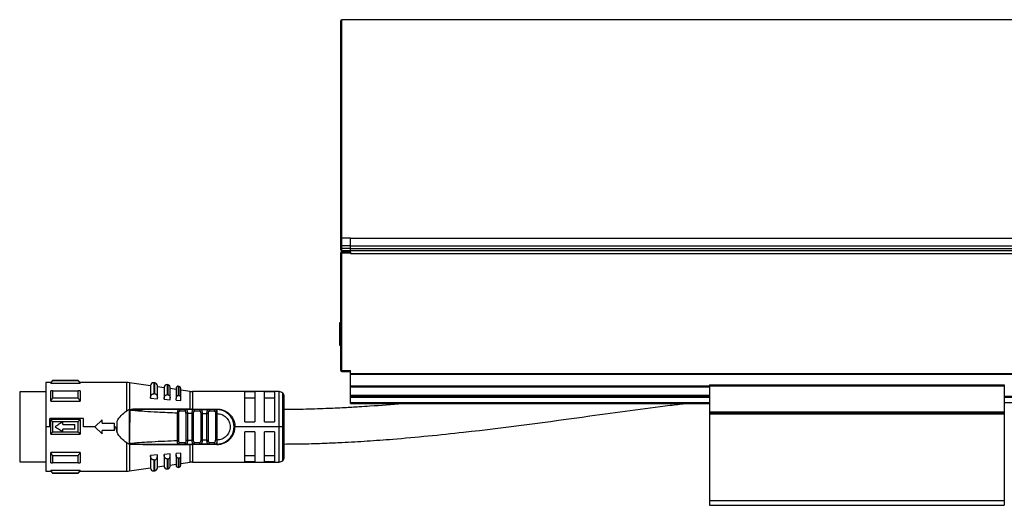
# Model space of a CAD drawing. Header units: millimetres. Extents: x -791 to 2910, y 405 to 804.
# Tile 16 of 18: x 1344 to 1544, y 570 to 669. Entities that reach past the tile are written whole.
import ezdxf

# ---------------------------------------------------------------- set-up
doc = ezdxf.new("R2010")
doc.units = ezdxf.units.MM

# ---------------------------------------------------------------- blocks, each defined once
blk = doc.blocks.new('Drawing View6')
at = {"color": 7, "linetype": 'Continuous', "lineweight": 25}
for p, q in [((-1460.55, 46.49), (-1460.55, 90.56)), ((39.25, 90.76), (-1460.35, 90.76)), ((-1460.35, 46.34), (-1460.35, 90.76)), ((-1460.55, 44.78), (-1460.55, 46.49)), ((-1458.55, 46.34), (-1460.35, 46.34)), ((-1460.35, 44.78), (-1460.35, 46.34)), ((-1458.55, 46.34), (37.45, 46.34)), ((-1460.55, 44.78), (-1460.35, 44.78)), ((-1460.55, 44.26), (-1460.55, 44.78)), ((-1460.55, 44.26), (-1460.35, 44.26)), ((-1460.55, 43.96), (-1460.55, 44.26)), ((-1458.55, 44.78), (-1460.35, 44.78)), ((-1460.35, 44.26), (-1460.35, 44.78)), ((-1458.55, 44.26), (-1460.35, 44.26)), ((-1460.35, 43.76), (-1460.35, 44.26)), ((-1458.55, 44.78), (37.45, 44.78)), ((-1458.55, 44.26), (-1458.55, 44.78)), ((-1458.55, 44.26), (37.45, 44.26)), ((-1460.55, 43.36), (-1460.35, 43.36)), ((-1460.55, 19.46), (-1460.55, 43.36)), ((-1458.55, 43.76), (-1460.35, 43.76)), ((-1460.35, 43.36), (-1460.35, 43.56)), ((-1460.35, 43.56), (-1458.55, 43.56)), ((-1460.35, 19.46), (-1460.35, 43.36)), ((-1460.35, 43.36), (-1458.55, 43.36)), ((-1458.55, 43.76), (-1458.55, 43.84)), ((37.45, 43.76), (-1458.55, 43.76)), ((-1458.55, 43.51), (-1458.55, 43.76)), ((-1458.55, 43.51), (-1458.55, 43.36)), ((-1458.55, 43.26), (-1458.55, 43.36)), ((-1458.55, 43.26), (37.45, 43.26)), ((-1460.55, 29.14), (-1460.8, 29.14)), ((-1460.8, 29.14), (-1460.8, 25.87)), ((-1460.8, 25.87), (-1460.8, 24.64)), ((-1460.8, 24.64), (-1460.55, 24.64)), ((-1460.55, 19.46), (-1460.35, 19.46)), ((-1460.35, 19.46), (-1458.55, 19.46)), ((-1460.35, 19.26), (-1460.35, 19.46)), ((-1460.35, 19.26), (-1458.55, 19.26)), ((-1458.55, 18.84), (-1458.55, 19.46)), ((-1458.55, 18.84), (37.45, 18.84)), ((-1458.55, 18.7), (-1458.55, 18.84)), ((-1458.55, 18.7), (37.45, 18.7)), ((-1458.55, 16.32), (-1458.55, 18.7)), ((-1519.55, 17.01), (-1520.55, 17.01)), ((-1520.55, 17.01), (-1520.55, 8.01)), ((-1519.15, 17.41), (-1519.55, 17.01)), ((-1519.55, 16.89), (-1519.55, 17.01)), ((-1519.55, 16.89), (-1513.55, 16.89)), ((-1513.95, 17.41), (-1519.15, 17.41)), ((-1513.95, 17.35), (-1519.15, 17.35)), ((-1513.55, 17.01), (-1513.95, 17.41)), ((-1513.95, 17.35), (-1513.95, 17.41)), ((-1504.07, 17.01), (-1513.55, 17.01)), ((-1513.55, 17.01), (-1513.55, 16.89)), ((-1504.07, 11.25), (-1504.07, 17.01)), ((-1499.25, 16.36), (-1503.5, 16.97)), ((-1503.5, 16.97), (-1503.5, 11.5)), ((-1499.25, 16.37), (-1499.25, 13.84)), ((-1498.36, 16.94), (-1498.56, 16.97)), ((-1498.56, 16.97), (-1498.56, 14.74)), ((-1498.36, 14.73), (-1498.36, 16.94)), ((-1497.85, 13.98), (-1497.85, 16.34)), ((-1496.45, 15.96), (-1497.85, 16.16)), ((-1496.45, 16.09), (-1496.45, 13.8)), ((-1495.68, 16.55), (-1495.88, 16.58)), ((-1495.68, 14.52), (-1495.68, 16.55)), ((-1495.25, 13.91), (-1495.25, 16.06)), ((-1493.39, 16.22), (-1493.59, 16.25)), ((-1493.39, 14.34), (-1493.39, 16.22)), ((-1458.55, 16.17), (-1458.55, 16.32)), ((-1458.55, 16.32), (-1385.55, 16.32)), ((-1458.55, 14.46), (-1458.55, 16.17)), ((-1458.55, 16.17), (-1385.55, 16.17)), ((-1385.55, 16.57), (-1385.55, 16.37)), ((-1385.55, 16.57), (-1325.55, 16.57)), ((-1385.55, 16.37), (-1385.55, 11.06)), ((-1385.55, 16.37), (-1325.55, 16.37)), ((-1325.55, 16.57), (-1325.55, 16.37)), ((-1325.55, 16.37), (-1325.55, 11.06)), ((-1520.55, 15.14), (-1525.85, 15.14)), ((-1525.85, 15.14), (-1525.85, 0.89)), ((-1519.55, 13.23), (-1519.55, 15.35)), ((-1519.15, 15.35), (-1513.95, 15.35)), ((-1498.65, 14.74), (-1498.56, 14.74)), ((-1494.05, 15.61), (-1495.25, 15.78)), ((-1494.05, 15.86), (-1494.05, 13.78)), ((-1493.05, 13.86), (-1493.05, 15.83)), ((-1491.15, 15.19), (-1493.05, 15.47)), ((-1491.15, 11.61), (-1491.15, 15.19)), ((-1473.05, 15.16), (-1490.72, 15.16)), ((-1490.72, 15.16), (-1490.72, 11.61)), ((-1478.05, 15.09), (-1480.05, 15.09)), ((-1480.05, 9.01), (-1480.05, 15.09)), ((-1478.05, 15.09), (-1478.05, 9.01)), ((-1474.05, 15.09), (-1476.05, 15.09)), ((-1476.05, 9.01), (-1476.05, 15.09)), ((-1474.05, 15.09), (-1474.05, 9.01)), ((-1473.05, 8.01), (-1473.05, 15.16)), ((-1472.34, 8.01), (-1472.34, 14.87)), ((-1472.05, 8.01), (-1472.05, 14.16)), ((-1458.55, 14.26), (-1458.55, 14.46)), ((-1458.55, 14.46), (-1385.55, 14.46)), ((-1458.55, 14.06), (-1458.55, 14.26)), ((-1458.55, 14.26), (-1385.55, 14.26)), ((-1458.55, 12.96), (-1458.55, 14.06)), ((-1458.55, 14.06), (-1385.55, 14.06)), ((-1325.55, 14.26), (-95.55, 14.26)), ((-1325.55, 14.06), (-95.55, 14.06)), ((-1519.55, 13.23), (-1513.55, 13.23)), ((-1513.95, 13.87), (-1519.15, 13.87)), ((-1499.25, 13.81), (-1499.25, 13.84)), ((-1499.25, 13.81), (-1497.85, 13.72)), ((-1497.85, 13.72), (-1497.85, 13.98)), ((-1496.45, 13.62), (-1496.45, 13.8)), ((-1496.45, 13.62), (-1495.25, 13.53)), ((-1495.25, 13.53), (-1495.25, 13.91)), ((-1494.05, 13.44), (-1494.05, 13.78)), ((-1494.05, 13.44), (-1493.05, 13.37)), ((-1493.05, 13.37), (-1493.05, 13.86)), ((-1480.05, 13.93), (-1478.05, 13.93)), ((-1476.05, 13.93), (-1474.05, 13.93)), ((-1458.55, 12.76), (-1458.55, 12.96)), ((-1458.55, 12.96), (-1385.55, 12.96)), ((-1458.55, 12.76), (-1385.55, 12.76)), ((-1325.55, 12.96), (-95.55, 12.96)), ((-1503.55, 11.5), (-1504.07, 11.25)), ((-1503.55, 11.5), (-1503.56, 4.52)), ((-1503.48, 11.5), (-1503.49, 6.15)), ((-1503.04, 11.37), (-1503.19, 11.41)), ((-1491.15, 11.61), (-1500.81, 11.63)), ((-1493.76, 5.17), (-1493.76, 10.85)), ((-1493.56, 11.51), (-1493.48, 11.49)), ((-1491.98, 11.51), (-1493.56, 11.51)), ((-1493.47, 5.17), (-1493.47, 10.85)), ((-1492.2, 11.21), (-1493.33, 11.21)), ((-1492.06, 11.49), (-1491.98, 11.51)), ((-1492.03, 10.79), (-1492.03, 5.23)), ((-1491.98, 11.51), (-1491.91, 11.48)), ((-1491.74, 10.79), (-1491.74, 5.23)), ((-1490.76, 10.77), (-1490.47, 10.77)), ((-1490.76, 5.26), (-1490.76, 10.77)), ((-1490.72, 11.51), (-1490.72, 11.61)), ((-1489.04, 11.51), (-1490.48, 11.51)), ((-1490.47, 5.26), (-1490.47, 10.77)), ((-1489.24, 11.21), (-1490.27, 11.21)), ((-1489.04, 11.51), (-1489.12, 11.49)), ((-1489.04, 11.51), (-1488.96, 11.48)), ((-1489.04, 11.51), (-1487.44, 11.51)), ((-1489.03, 10.73), (-1489.03, 5.29)), ((-1488.74, 10.73), (-1487.76, 10.72)), ((-1488.74, 10.73), (-1488.74, 5.29)), ((-1487.76, 5.3), (-1487.76, 10.72)), ((-1487.47, 5.3), (-1487.47, 10.72)), ((-1486.07, 11.51), (-1487.44, 11.51)), ((-1486.26, 11.21), (-1487.24, 11.21)), ((-1486.02, 11.5), (-1486.15, 11.49)), ((-1485.97, 11.49), (-1486.07, 11.51)), ((-1486.07, 11.51), (-1485.75, 11.51)), ((-1486.03, 10.71), (-1486.03, 5.31)), ((-1485.75, 10.93), (-1485.74, 10.71)), ((-1485.74, 10.71), (-1485.74, 5.31)), ((-1385.55, 11.06), (-1325.55, 11.06)), ((-1385.55, 11.06), (-1385.55, 10.86)), ((-1385.55, 10.86), (-1325.55, 10.86)), ((-1385.55, 10.86), (-1385.55, 10.66)), ((-1385.55, 10.66), (-1325.55, 10.66)), ((-1385.55, 10.66), (-1385.55, -6.94)), ((-1325.55, 11.06), (-1325.55, 10.86)), ((-1325.55, 10.86), (-1325.55, 10.66)), ((-1325.55, 10.66), (-1325.55, -6.94)), ((-1519.75, 8.01), (-1519.75, 9.67)), ((-1512.84, 9.67), (-1519.75, 9.67)), ((-1519.55, 6.51), (-1519.55, 9.51)), ((-1513.55, 9.51), (-1519.55, 9.51)), ((-1519.15, 9.07), (-1513.95, 9.07)), ((-1517.05, 8.51), (-1517.05, 9.01)), ((-1517.05, 8.51), (-1514.65, 8.51)), ((-1514.65, 7.51), (-1514.65, 8.51)), ((-1512.84, 8.01), (-1512.84, 9.67)), ((-1510.55, 8.01), (-1509.05, 9.46)), ((-1509.05, 8.76), (-1509.05, 9.46)), ((-1509.05, 8.76), (-1506.55, 8.76)), ((-1506.55, 7.26), (-1506.55, 8.76)), ((-1506.05, 6.87), (-1506.05, 9.15)), ((-1480.05, 9.01), (-1478.05, 9.01)), ((-1476.05, 9.01), (-1474.05, 9.01)), ((-1519.75, 8.01), (-1520.55, 8.01)), ((-1520.55, 8.01), (-1520.55, -0.99)), ((-1519.55, 6.51), (-1513.55, 6.51)), ((-1513.95, 6.95), (-1519.15, 6.95)), ((-1514.65, 7.51), (-1517.05, 7.51)), ((-1517.05, 7.01), (-1517.05, 7.51)), ((-1510.55, 8.01), (-1512.84, 8.01)), ((-1509.05, 6.56), (-1510.55, 8.01)), ((-1506.55, 7.26), (-1509.05, 7.26)), ((-1509.05, 6.56), (-1509.05, 7.26)), ((-1506.55, 8.01), (-1506.32, 8.01)), ((-1503.49, 6.15), (-1503.49, 5.21)), ((-1473.05, 8.01), (-1482.05, 8.01)), ((-1478.05, 7.01), (-1480.05, 7.01)), ((-1480.05, 0.93), (-1480.05, 7.01)), ((-1478.05, 7.01), (-1478.05, 0.93)), ((-1474.05, 7.01), (-1476.05, 7.01)), ((-1476.05, 0.93), (-1476.05, 7.01)), ((-1474.05, 7.01), (-1474.05, 0.93)), ((-1472.34, 8.01), (-1473.05, 8.01)), ((-1473.05, 0.86), (-1473.05, 8.01)), ((-1472.05, 8.01), (-1472.34, 8.01)), ((-1472.34, 1.15), (-1472.34, 8.01)), ((-1472.05, 1.86), (-1472.05, 8.01)), ((-1504.07, -0.99), (-1504.07, 4.77)), ((-1503.5, 4.95), (-1503.49, 5.21)), ((-1503.5, 4.95), (-1503.5, 4.8)), ((-1503.5, 4.8), (-1503.5, 4.52)), ((-1503.27, 4.61), (-1503.5, 4.52)), ((-1503.5, 4.52), (-1503.5, -0.95)), ((-1503.35, 4.51), (-1501.44, 4.51)), ((-1503.27, 4.61), (-1503.04, 4.65)), ((-1500.81, 4.39), (-1491.15, 4.41)), ((-1493.56, 4.51), (-1491.98, 4.51)), ((-1493.33, 4.81), (-1492.2, 4.81)), ((-1491.98, 4.51), (-1492.06, 4.53)), ((-1491.15, 0.83), (-1491.15, 4.41)), ((-1490.76, 5.26), (-1490.47, 5.26)), ((-1485.75, 4.41), (-1490.72, 4.41)), ((-1490.72, 4.41), (-1490.72, 0.86)), ((-1490.48, 4.51), (-1490.56, 4.54)), ((-1490.48, 4.51), (-1490.4, 4.53)), ((-1490.48, 4.51), (-1489.04, 4.51)), ((-1490.27, 4.81), (-1489.24, 4.81)), ((-1489.04, 4.51), (-1489.12, 4.53)), ((-1487.44, 4.51), (-1489.04, 4.51)), ((-1487.76, 5.3), (-1488.74, 5.29)), ((-1487.44, 4.51), (-1487.53, 4.54)), ((-1487.44, 4.51), (-1486.07, 4.51)), ((-1487.24, 4.81), (-1486.26, 4.81)), ((-1486.15, 4.53), (-1486.02, 4.53)), ((-1485.97, 4.54), (-1486.07, 4.51)), ((-1485.75, 4.51), (-1486.07, 4.51)), ((-1485.74, 5.31), (-1485.75, 5.1)), ((-1513.55, 2.8), (-1519.55, 2.8)), ((-1519.15, 2.15), (-1513.95, 2.15)), ((-1513.55, 2.8), (-1513.55, 0.68)), ((-1497.85, 2.31), (-1499.25, 2.21)), ((-1499.25, 2.19), (-1499.25, 2.21)), ((-1499.25, 2.19), (-1499.25, -0.35)), ((-1497.85, 2.04), (-1497.85, 2.31)), ((-1497.85, -0.32), (-1497.85, 2.04)), ((-1495.25, 2.49), (-1496.45, 2.41)), ((-1496.45, 2.22), (-1496.45, 2.41)), ((-1496.45, 2.22), (-1496.45, -0.06)), ((-1495.25, 2.11), (-1495.25, 2.49)), ((-1495.25, -0.03), (-1495.25, 2.11)), ((-1493.05, 2.65), (-1494.05, 2.58)), ((-1494.05, 2.24), (-1494.05, 2.58)), ((-1494.05, 2.24), (-1494.05, 0.17)), ((-1493.05, 2.16), (-1493.05, 2.65)), ((-1493.05, 0.2), (-1493.05, 2.16)), ((-1478.05, 2.1), (-1480.05, 2.1)), ((-1474.05, 2.1), (-1476.05, 2.1)), ((-1525.85, 0.89), (-1520.55, 0.89)), ((-1513.95, 0.68), (-1519.15, 0.68)), ((-1498.56, 1.28), (-1498.65, 1.28)), ((-1498.56, 1.28), (-1498.56, -0.94)), ((-1498.36, -0.92), (-1498.36, 1.3)), ((-1497.85, -0.13), (-1496.45, 0.07)), ((-1495.88, 1.49), (-1495.88, -0.56)), ((-1495.68, -0.53), (-1495.68, 1.5)), ((-1495.25, 0.24), (-1494.05, 0.41)), ((-1493.59, 1.66), (-1493.59, -0.23)), ((-1493.39, -0.2), (-1493.39, 1.68)), ((-1493.05, 0.56), (-1491.15, 0.83)), ((-1490.72, 0.86), (-1473.05, 0.86)), ((-1480.05, 0.93), (-1478.05, 0.93)), ((-1476.05, 0.93), (-1474.05, 0.93)), ((-1520.55, -0.99), (-1519.55, -0.99)), ((-1519.55, -0.99), (-1519.55, -0.86)), ((-1513.55, -0.86), (-1519.55, -0.86)), ((-1519.55, -0.99), (-1519.15, -1.39)), ((-1519.15, -1.33), (-1513.95, -1.33)), ((-1519.15, -1.33), (-1519.15, -1.39)), ((-1519.15, -1.39), (-1513.95, -1.39)), ((-1513.95, -1.39), (-1513.55, -0.99)), ((-1513.55, -0.86), (-1513.55, -0.99)), ((-1513.55, -0.99), (-1504.07, -0.99)), ((-1503.5, -0.95), (-1499.25, -0.34)), ((-1498.56, -0.94), (-1498.36, -0.92)), ((-1495.88, -0.56), (-1495.68, -0.53)), ((-1493.59, -0.23), (-1493.39, -0.2)), ((-1385.55, -6.94), (-1325.55, -6.94)), ((-1385.55, -6.94), (-1385.55, -7.94)), ((-1385.55, -7.94), (-1325.55, -7.94)), ((-1325.55, -6.94), (-1325.55, -7.94))]:
    blk.add_line(p, q, dxfattribs=at)
at = {"color": 7, "linetype": 'Continuous', "lineweight": 25, "flags": 128}
for points in [[(-1495.88, 16.58), (-1495.88, 16.45), (-1495.88, 16.05), (-1495.88, 15.41), (-1495.88, 14.54)], [(-1493.59, 16.25), (-1493.59, 16.13), (-1493.59, 15.76), (-1493.59, 15.17), (-1493.59, 14.36)], [(-1519.15, 15.35), (-1519.15, 15.18), (-1519.15, 15.01), (-1519.15, 14.83), (-1519.15, 14.65), (-1519.15, 14.46), (-1519.15, 14.27), (-1519.15, 14.07), (-1519.15, 13.87)], [(-1513.95, 13.87), (-1513.95, 14.07), (-1513.95, 14.27), (-1513.95, 14.46), (-1513.95, 14.65), (-1513.95, 14.83), (-1513.95, 15.01), (-1513.95, 15.18), (-1513.95, 15.35)], [(-1513.55, 15.35), (-1513.55, 15.12), (-1513.55, 14.89), (-1513.55, 14.64), (-1513.55, 14.38), (-1513.55, 14.1), (-1513.55, 13.82), (-1513.55, 13.53), (-1513.55, 13.23)], [(-1498.36, 14.73), (-1498.48, 14.73), (-1498.56, 14.74)], [(-1495.68, 14.52), (-1495.79, 14.53), (-1495.88, 14.54)], [(-1493.39, 14.34), (-1493.51, 14.35), (-1493.59, 14.36)], [(-1490.72, 11.61), (-1487.94, 11.61), (-1485.75, 11.61)], [(-1487.44, 11.51), (-1487.4, 11.51), (-1487.36, 11.49), (-1487.33, 11.46), (-1487.3, 11.42), (-1487.27, 11.38), (-1487.26, 11.33), (-1487.25, 11.27), (-1487.24, 11.21)], [(-1519.15, 9.07), (-1519.15, 8.8), (-1519.15, 8.54), (-1519.15, 8.28), (-1519.15, 8.01), (-1519.15, 7.75), (-1519.15, 7.48), (-1519.15, 7.22), (-1519.15, 6.95)], [(-1513.95, 6.95), (-1513.95, 7.22), (-1513.95, 7.48), (-1513.95, 7.75), (-1513.95, 8.01), (-1513.95, 8.28), (-1513.95, 8.54), (-1513.95, 8.8), (-1513.95, 9.07)], [(-1513.55, 9.51), (-1513.55, 9.14), (-1513.55, 8.76), (-1513.55, 8.39), (-1513.55, 8.01), (-1513.55, 7.63), (-1513.55, 7.26), (-1513.55, 6.88), (-1513.55, 6.51)], [(-1487.44, 4.51), (-1487.4, 4.52), (-1487.36, 4.53), (-1487.33, 4.56), (-1487.3, 4.6), (-1487.27, 4.64), (-1487.26, 4.7), (-1487.25, 4.75), (-1487.24, 4.81)], [(-1519.55, 0.68), (-1519.55, 0.9), (-1519.55, 1.14), (-1519.55, 1.39), (-1519.55, 1.65), (-1519.55, 1.92), (-1519.55, 2.2), (-1519.55, 2.49), (-1519.55, 2.8)], [(-1519.15, 2.15), (-1519.15, 1.95), (-1519.15, 1.75), (-1519.15, 1.56), (-1519.15, 1.37), (-1519.15, 1.19), (-1519.15, 1.01), (-1519.15, 0.84), (-1519.15, 0.68)], [(-1513.95, 0.68), (-1513.95, 0.84), (-1513.95, 1.01), (-1513.95, 1.19), (-1513.95, 1.37), (-1513.95, 1.56), (-1513.95, 1.75), (-1513.95, 1.95), (-1513.95, 2.15)], [(-1498.56, 1.28), (-1498.45, 1.29), (-1498.36, 1.3)], [(-1495.88, 1.49), (-1495.77, 1.49), (-1495.68, 1.5)], [(-1493.59, 1.66), (-1493.48, 1.67), (-1493.39, 1.68)]]:
    blk.add_lwpolyline(points, dxfattribs=at)
at = {"color": 7, "linetype": 'Continuous', "lineweight": 25}
for centre, radius, start, end in [((-1460.35, 90.56), 0.2, 90, 180), ((-1460.37, 46.52), 0.182, 188.0597, 276.2533), ((-1460.35, 43.96), 0.2, 180, 270), ((-1460.35, 43.36), 0.2, 90, 180), ((-1460.35, 19.46), 0.2, 180, 270), ((-1376.08, 17.4), 143.07, 179.9966, 180.0205), ((-1504.07, 13.01), 4, 81.8101, 90), ((-1498.65, 16.37), 0.6, 81.8101, 180), ((-1498.45, 16.34), 0.6, 0, 81.8101), ((-1495.95, 16.09), 0.5, 81.8101, 180), ((-1495.75, 16.06), 0.5, 0, 81.8101), ((-1493.65, 15.86), 0.4, 81.8101, 180), ((-1493.45, 15.83), 0.4, 0, 81.8101), ((-1490.72, 18.16), 3, 261.8101, 270), ((-1473.05, 14.16), 1, 45, 90), ((-1473.05, 14.16), 1, 0, 45), ((-1491, 11.6), 0.142, 174.212, 217.4335), ((-1490.54, 11.25), 0.267, 351.7558, 78.1684), ((-1485.75, 8.01), 3.5, 270, 90.0007), ((-1493.6, 4.78), 0.273, 278.1777, 6.3357), ((-1491, 4.42), 0.142, 142.5755, 185.7889), ((-1330.13, 4.43), 160.59, 179.9707, 180.0061), ((-1490.54, 4.77), 0.267, 281.8315, 8.2444), ((-1493.65, 0.17), 0.4, 180, 278.1899), ((-1493.45, 0.2), 0.4, 278.1899, 0), ((-1490.72, -2.14), 3, 90, 98.1899), ((-1473.05, 1.86), 1, 270, 315), ((-1473.05, 1.86), 1, 315, 0), ((-1657.04, -1.38), 143.09, 359.9966, 0.0205), ((-1504.07, 3.01), 4, 270, 278.1899), ((-1498.65, -0.35), 0.6, 180, 278.1899), ((-1498.45, -0.32), 0.6, 278.1899, 0), ((-1495.95, -0.06), 0.5, 180, 278.1899), ((-1495.75, -0.03), 0.5, 278.1899, 0)]:
    blk.add_arc(centre, radius, start, end, dxfattribs=at)
for points in [[(-1458.55, 44.78), (-1458.55, 44.93), (-1458.55, 45.23), (-1458.55, 45.65), (-1458.55, 46.03), (-1458.55, 46.23), (-1458.55, 46.34)], [(-1458.55, 43.84), (-1458.55, 43.87), (-1458.55, 43.92), (-1458.55, 44.02), (-1458.55, 44.13), (-1458.55, 44.22), (-1458.55, 44.26)], [(-1493.47, 10.85), (-1493.48, 10.85), (-1493.5, 10.85), (-1493.57, 10.85), (-1493.66, 10.85), (-1493.72, 10.85), (-1493.76, 10.85)], [(-1491.74, 10.79), (-1491.78, 10.79), (-1491.84, 10.79), (-1491.93, 10.79), (-1492, 10.79), (-1492.02, 10.79), (-1492.03, 10.79)], [(-1488.74, 10.73), (-1488.78, 10.73), (-1488.84, 10.73), (-1488.93, 10.73), (-1489, 10.73), (-1489.02, 10.73), (-1489.03, 10.73)], [(-1487.76, 10.72), (-1487.72, 10.72), (-1487.66, 10.72), (-1487.57, 10.72), (-1487.5, 10.72), (-1487.48, 10.72), (-1487.47, 10.72)], [(-1485.74, 10.71), (-1485.78, 10.71), (-1485.84, 10.71), (-1485.93, 10.71), (-1486, 10.71), (-1486.02, 10.71), (-1486.03, 10.71)], [(-1485.75, 11.51), (-1485.75, 11.51), (-1485.75, 11.52), (-1485.75, 11.54), (-1485.75, 11.57), (-1485.75, 11.6), (-1485.75, 11.61)], [(-1485.75, 11.51), (-1485.75, 11.5), (-1485.75, 11.49), (-1485.75, 11.36), (-1485.75, 11.17), (-1485.75, 11.01), (-1485.75, 10.93)], [(-1493.76, 5.17), (-1493.72, 5.17), (-1493.66, 5.17), (-1493.57, 5.17), (-1493.5, 5.17), (-1493.48, 5.17), (-1493.47, 5.17)], [(-1491.74, 5.23), (-1491.78, 5.23), (-1491.84, 5.23), (-1491.93, 5.23), (-1492, 5.23), (-1492.02, 5.23), (-1492.03, 5.23)], [(-1488.74, 5.29), (-1488.78, 5.29), (-1488.84, 5.29), (-1488.93, 5.29), (-1489, 5.29), (-1489.02, 5.29), (-1489.03, 5.29)], [(-1487.76, 5.3), (-1487.72, 5.3), (-1487.66, 5.3), (-1487.57, 5.3), (-1487.5, 5.3), (-1487.48, 5.3), (-1487.47, 5.3)], [(-1485.74, 5.31), (-1485.78, 5.31), (-1485.84, 5.31), (-1485.93, 5.31), (-1486, 5.31), (-1486.02, 5.31), (-1486.03, 5.31)], [(-1485.75, 4.41), (-1485.75, 4.43), (-1485.75, 4.46), (-1485.75, 4.49), (-1485.75, 4.51), (-1485.75, 4.51), (-1485.75, 4.51)]]:
    blk.add_open_spline(points, degree=3, dxfattribs=at)
for points, knots in [([(-1519.55, 16.89), (-1519.48, 16.97), (-1519.35, 17.13), (-1519.21, 17.28), (-1519.15, 17.35)], [0, 0, 0, 0, 0.553792, 1, 1, 1, 1]), ([(-1513.95, 17.35), (-1513.87, 17.26), (-1513.74, 17.11), (-1513.61, 16.95), (-1513.55, 16.89)], [0, 0, 0, 0, 0.566189, 1, 1, 1, 1]), ([(-1519.15, 15.35), (-1519.23, 15.35), (-1519.36, 15.35), (-1519.49, 15.35), (-1519.55, 15.35)], [0, 0, 0, 0, 0.566235, 1, 1, 1, 1]), ([(-1513.55, 15.35), (-1513.62, 15.35), (-1513.75, 15.35), (-1513.89, 15.35), (-1513.95, 15.35)], [0, 0, 0, 0, 0.553742, 1, 1, 1, 1]), ([(-1499.25, 13.84), (-1499.24, 13.96), (-1499.22, 14.2), (-1499.07, 14.49), (-1498.9, 14.65), (-1498.76, 14.72), (-1498.68, 14.73), (-1498.65, 14.74)], [0, 0, 0, 0, 0.325938, 0.603471, 0.815327, 0.910521, 1, 1, 1, 1]), ([(-1498.36, 14.73), (-1498.33, 14.72), (-1498.27, 14.71), (-1498.15, 14.66), (-1498, 14.53), (-1497.87, 14.29), (-1497.86, 14.09), (-1497.85, 13.98)], [0, 0, 0, 0, 0.095969, 0.193666, 0.400239, 0.664134, 1, 1, 1, 1]), ([(-1496.45, 13.8), (-1496.44, 13.9), (-1496.43, 14.08), (-1496.31, 14.32), (-1496.17, 14.46), (-1496.04, 14.52), (-1495.98, 14.53), (-1495.95, 14.53)], [0, 0, 0, 0, 0.30579, 0.570569, 0.801387, 0.904132, 1, 1, 1, 1]), ([(-1495.95, 14.53), (-1495.94, 14.54), (-1495.91, 14.54), (-1495.89, 14.54), (-1495.88, 14.54)], [0, 0, 0, 0, 0.559949, 1, 1, 1, 1]), ([(-1495.68, 14.52), (-1495.65, 14.52), (-1495.6, 14.51), (-1495.5, 14.47), (-1495.38, 14.36), (-1495.27, 14.16), (-1495.26, 14), (-1495.25, 13.91)], [0, 0, 0, 0, 0.097342, 0.196469, 0.405839, 0.669699, 1, 1, 1, 1]), ([(-1493.65, 14.36), (-1493.7, 14.35), (-1493.8, 14.32), (-1493.93, 14.2), (-1494.03, 14.01), (-1494.04, 13.86), (-1494.05, 13.78)], [0, 0, 0, 0, 0.1849, 0.408712, 0.685985, 1, 1, 1, 1]), ([(-1493.65, 14.36), (-1493.64, 14.36), (-1493.62, 14.36), (-1493.6, 14.36), (-1493.59, 14.36)], [0, 0, 0, 0, 0.559946, 1, 1, 1, 1]), ([(-1493.05, 13.86), (-1493.06, 13.93), (-1493.07, 14.06), (-1493.15, 14.22), (-1493.25, 14.3), (-1493.33, 14.34), (-1493.37, 14.34), (-1493.39, 14.34)], [0, 0, 0, 0, 0.323921, 0.5874, 0.803788, 0.901229, 1, 1, 1, 1]), ([(-1519.55, 13.23), (-1519.48, 13.35), (-1519.35, 13.56), (-1519.21, 13.77), (-1519.15, 13.87)], [0, 0, 0, 0, 0.553792, 1, 1, 1, 1]), ([(-1513.95, 13.87), (-1513.87, 13.75), (-1513.74, 13.54), (-1513.61, 13.32), (-1513.55, 13.23)], [0, 0, 0, 0, 0.566189, 1, 1, 1, 1]), ([(-1447.5, 12.76), (-1447.65, 12.74), (-1450.01, 12.52), (-1453.11, 12.29), (-1457.06, 12.03), (-1460.04, 11.86), (-1463.83, 11.69), (-1467.92, 11.55), (-1470.75, 11.53), (-1472.05, 11.52)], [0, 0, 0, 0, 0.0178057, 0.289681, 0.3790032, 0.5004821, 0.6546449, 0.8414762, 1, 1, 1, 1]), ([(-1472.05, 4.52), (-1470.75, 4.53), (-1467.98, 4.55), (-1464.07, 4.67), (-1460.58, 4.82), (-1457.72, 4.98), (-1455.15, 5.14), (-1452.58, 5.31), (-1446.03, 5.82), (-1431.75, 7.25), (-1412.95, 9.75), (-1397.95, 11.89), (-1391.48, 12.64), (-1390.47, 12.76)], [0, 0, 0, 0, 0.047434, 0.101247, 0.143236, 0.175008, 0.205858, 0.237321, 0.26935, 0.446114, 0.761813, 0.962721, 1, 1, 1, 1]), ([(-1506.05, 9.15), (-1505.79, 9.56), (-1505.27, 10.4), (-1504.47, 10.96), (-1504.07, 11.25)], [0, 0, 0, 0, 0.496428, 1, 1, 1, 1]), ([(-1503.5, 11.5), (-1503.51, 11.5), (-1503.53, 11.51), (-1503.55, 11.5), (-1503.55, 11.5)], [0, 0, 0, 0, 0.500602, 1, 1, 1, 1]), ([(-1503.5, 11.5), (-1503.5, 11.5), (-1503.49, 11.5), (-1503.48, 11.5), (-1503.48, 11.5)], [0, 0, 0, 0, 0.555721, 1, 1, 1, 1]), ([(-1503.27, 11.42), (-1503.31, 11.43), (-1503.38, 11.46), (-1503.45, 11.49), (-1503.48, 11.5)], [0, 0, 0, 0, 0.559552, 1, 1, 1, 1]), ([(-1500.81, 11.63), (-1501.3, 11.62), (-1502.03, 11.62), (-1502.79, 11.58), (-1503.11, 11.53), (-1503.21, 11.5), (-1503.26, 11.46), (-1503.27, 11.45), (-1503.27, 11.44), (-1503.27, 11.43), (-1503.27, 11.42), (-1503.27, 11.42)], [0, 0, 0, 0, 0.5806363, 0.8658055, 0.9061991, 0.9694413, 0.9816748, 0.9866619, 0.9911675, 0.9954991, 1, 1, 1, 1]), ([(-1503.27, 11.42), (-1503.26, 11.42), (-1503.25, 11.41), (-1503.22, 11.41), (-1503.2, 11.4), (-1503.19, 11.4), (-1503.19, 11.4), (-1503.19, 11.4), (-1503.19, 11.4), (-1503.19, 11.41), (-1503.19, 11.41)], [0, 0, 0, 0, 0.219058, 0.584738, 0.867155, 0.887733, 0.906757, 0.926, 0.947181, 1, 1, 1, 1]), ([(-1503.21, 11.45), (-1503.22, 11.45), (-1503.23, 11.45), (-1503.24, 11.45), (-1503.25, 11.44), (-1503.25, 11.44), (-1503.25, 11.44), (-1503.25, 11.44), (-1503.25, 11.43), (-1503.25, 11.43)], [0, 0, 0, 0, 0.571754, 0.690168, 0.803366, 0.861897, 0.911571, 0.955977, 1, 1, 1, 1]), ([(-1503.25, 11.43), (-1503.25, 11.43), (-1503.25, 11.43), (-1503.24, 11.42), (-1503.22, 11.42), (-1503.2, 11.41), (-1503.19, 11.41)], [0, 0, 0, 0, 0.068493, 0.149045, 0.357724, 1, 1, 1, 1]), ([(-1503.21, 11.45), (-1502.81, 11.47), (-1502, 11.51), (-1501.19, 11.51), (-1500.78, 11.51)], [0, 0, 0, 0, 0.49694, 1, 1, 1, 1]), ([(-1503.04, 11.37), (-1501.31, 11.25), (-1498.22, 11.03), (-1495.12, 10.91), (-1493.76, 10.85)], [0, 0, 0, 0, 0.559906, 1, 1, 1, 1]), ([(-1501.11, 11.51), (-1501.05, 11.51), (-1500.95, 11.51), (-1500.84, 11.52), (-1500.79, 11.52)], [0, 0, 0, 0, 0.499654, 1, 1, 1, 1]), ([(-1500.78, 11.51), (-1500.78, 11.51), (-1500.79, 11.51), (-1500.79, 11.51), (-1500.79, 11.53), (-1500.8, 11.55), (-1500.81, 11.58), (-1500.81, 11.61), (-1500.81, 11.63)], [0, 0, 0, 0, 0.049755, 0.133456, 0.408467, 0.532389, 0.771005, 1, 1, 1, 1]), ([(-1493.56, 11.51), (-1494.91, 11.51), (-1497.32, 11.51), (-1499.73, 11.51), (-1500.78, 11.51)], [0, 0, 0, 0, 0.560034, 1, 1, 1, 1]), ([(-1493.56, 11.51), (-1493.6, 11.5), (-1493.65, 11.49), (-1493.69, 11.41), (-1493.72, 11.31), (-1493.74, 11.18), (-1493.75, 11.02), (-1493.75, 10.91), (-1493.76, 10.85)], [0, 0, 0, 0, 0.254808, 0.382547, 0.508766, 0.691911, 0.830633, 1, 1, 1, 1]), ([(-1493.47, 11.49), (-1493.51, 11.5), (-1493.57, 11.51), (-1493.61, 11.49), (-1493.62, 11.49)], [0, 0, 0, 0, 0.7927763, 1, 1, 1, 1]), ([(-1493.48, 11.49), (-1493.48, 11.49), (-1493.45, 11.48), (-1493.4, 11.43), (-1493.34, 11.33), (-1493.33, 11.25), (-1493.33, 11.21)], [0, 0, 0, 0, 0.0172161, 0.3448107, 0.6724054, 1, 1, 1, 1]), ([(-1493.47, 10.85), (-1493.47, 10.91), (-1493.46, 11.01), (-1493.44, 11.13), (-1493.39, 11.2), (-1493.35, 11.21), (-1493.33, 11.21)], [0, 0, 0, 0, 0.306116, 0.590246, 0.796606, 1, 1, 1, 1]), ([(-1492.2, 11.21), (-1492.2, 11.25), (-1492.19, 11.33), (-1492.14, 11.43), (-1492.09, 11.48), (-1492.06, 11.49), (-1492.06, 11.49)], [0, 0, 0, 0, 0.3277106, 0.6554212, 0.9831318, 1, 1, 1, 1]), ([(-1492.03, 10.79), (-1492.03, 10.85), (-1492.04, 10.96), (-1492.06, 11.08), (-1492.09, 11.15), (-1492.12, 11.19), (-1492.16, 11.21), (-1492.19, 11.21), (-1492.2, 11.21)], [0, 0, 0, 0, 0.295847, 0.552757, 0.665884, 0.776093, 0.88594, 1, 1, 1, 1]), ([(-1491.91, 11.49), (-1491.92, 11.49), (-1491.96, 11.51), (-1492.02, 11.5), (-1492.07, 11.49)], [0, 0, 0, 0, 0.199882, 1, 1, 1, 1]), ([(-1490.48, 11.51), (-1490.76, 11.51), (-1491.26, 11.51), (-1491.76, 11.51), (-1491.98, 11.51)], [0, 0, 0, 0, 0.560006, 1, 1, 1, 1]), ([(-1491.91, 11.48), (-1491.89, 11.48), (-1491.85, 11.47), (-1491.82, 11.4), (-1491.78, 11.29), (-1491.76, 11.12), (-1491.74, 10.94), (-1491.74, 10.84), (-1491.74, 10.79)], [0, 0, 0, 0, 0.111874, 0.262926, 0.414881, 0.698117, 0.848784, 1, 1, 1, 1]), ([(-1491.74, 10.79), (-1491.56, 10.79), (-1491.23, 10.78), (-1490.9, 10.77), (-1490.76, 10.77)], [0, 0, 0, 0, 0.559996, 1, 1, 1, 1]), ([(-1491.15, 11.61), (-1491.11, 11.61), (-1491.04, 11.61), (-1490.96, 11.61), (-1490.93, 11.61)], [0, 0, 0, 0, 0.5599328, 1, 1, 1, 1]), ([(-1490.72, 11.61), (-1490.76, 11.61), (-1490.83, 11.61), (-1490.9, 11.61), (-1490.93, 11.61)], [0, 0, 0, 0, 0.559726, 1, 1, 1, 1]), ([(-1490.76, 10.77), (-1490.76, 10.82), (-1490.75, 10.93), (-1490.74, 11.12), (-1490.71, 11.28), (-1490.67, 11.4), (-1490.61, 11.49), (-1490.53, 11.5), (-1490.48, 11.51)], [0, 0, 0, 0, 0.132336, 0.260797, 0.490495, 0.620539, 0.749428, 1, 1, 1, 1]), ([(-1490.4, 11.49), (-1490.45, 11.5), (-1490.51, 11.51), (-1490.55, 11.49), (-1490.56, 11.49)], [0, 0, 0, 0, 0.831979, 1, 1, 1, 1]), ([(-1490.47, 10.77), (-1490.47, 10.83), (-1490.47, 10.92), (-1490.45, 11.03), (-1490.43, 11.09), (-1490.41, 11.15), (-1490.37, 11.18), (-1490.33, 11.21), (-1490.29, 11.21), (-1490.27, 11.21)], [0, 0, 0, 0, 0.272106, 0.413768, 0.538864, 0.650801, 0.761419, 0.87618, 1, 1, 1, 1]), ([(-1489.12, 11.49), (-1489.12, 11.49), (-1489.14, 11.48), (-1489.19, 11.43), (-1489.24, 11.33), (-1489.24, 11.25), (-1489.24, 11.21)], [0, 0, 0, 0, 0.017874, 0.345249, 0.672625, 1, 1, 1, 1]), ([(-1489.24, 11.21), (-1489.22, 11.21), (-1489.18, 11.21), (-1489.14, 11.18), (-1489.1, 11.14), (-1489.06, 11.06), (-1489.04, 10.92), (-1489.03, 10.8), (-1489.03, 10.73)], [0, 0, 0, 0, 0.123295, 0.238521, 0.35147, 0.468274, 0.725916, 1, 1, 1, 1]), ([(-1488.96, 11.49), (-1488.96, 11.49), (-1489.01, 11.51), (-1489.07, 11.5), (-1489.12, 11.49)], [0, 0, 0, 0, 0.1524244, 1, 1, 1, 1]), ([(-1488.96, 11.48), (-1488.93, 11.48), (-1488.89, 11.47), (-1488.84, 11.39), (-1488.79, 11.27), (-1488.76, 11.09), (-1488.74, 10.89), (-1488.74, 10.79), (-1488.74, 10.73)], [0, 0, 0, 0, 0.127352, 0.2753, 0.425305, 0.704107, 0.849897, 1, 1, 1, 1]), ([(-1487.76, 10.72), (-1487.76, 10.78), (-1487.75, 10.91), (-1487.74, 11.08), (-1487.71, 11.22), (-1487.67, 11.37), (-1487.59, 11.49), (-1487.49, 11.5), (-1487.44, 11.51)], [0, 0, 0, 0, 0.145861, 0.284683, 0.416939, 0.543177, 0.7791, 1, 1, 1, 1]), ([(-1487.36, 11.49), (-1487.41, 11.5), (-1487.47, 11.51), (-1487.52, 11.49), (-1487.53, 11.49)], [0, 0, 0, 0, 0.8573313, 1, 1, 1, 1]), ([(-1487.47, 10.72), (-1487.47, 10.74), (-1487.47, 10.81), (-1487.46, 10.94), (-1487.43, 11.06), (-1487.39, 11.14), (-1487.35, 11.18), (-1487.3, 11.21), (-1487.26, 11.21), (-1487.24, 11.21)], [0, 0, 0, 0, 0.099379, 0.282431, 0.560494, 0.673864, 0.781998, 0.88923, 1, 1, 1, 1]), ([(-1486.14, 11.49), (-1486.17, 11.47), (-1486.21, 11.43), (-1486.26, 11.33), (-1486.26, 11.25), (-1486.26, 11.21)], [0, 0, 0, 0, 0.333254, 0.666627, 1, 1, 1, 1]), ([(-1486.26, 11.21), (-1486.25, 11.21), (-1486.21, 11.21), (-1486.16, 11.18), (-1486.12, 11.14), (-1486.08, 11.08), (-1486.06, 11.01), (-1486.04, 10.89), (-1486.03, 10.78), (-1486.03, 10.71)], [0, 0, 0, 0, 0.100004, 0.203833, 0.318994, 0.435559, 0.573982, 0.710878, 1, 1, 1, 1]), ([(-1485.97, 11.49), (-1485.98, 11.49), (-1486.03, 11.51), (-1486.1, 11.5), (-1486.15, 11.49)], [0, 0, 0, 0, 0.1917171, 1, 1, 1, 1]), ([(-1486.07, 11.51), (-1486.1, 11.51), (-1486.12, 11.51), (-1486.14, 11.49), (-1486.14, 11.49)], [0, 0, 0, 0, 0.999643, 1, 1, 1, 1]), ([(-1485.75, 10.93), (-1485.76, 11.01), (-1485.77, 11.18), (-1485.83, 11.36), (-1485.89, 11.47), (-1485.95, 11.48), (-1485.97, 11.49)], [0, 0, 0, 0, 0.291978, 0.587462, 0.894649, 1, 1, 1, 1]), ([(-1485.75, 11.61), (-1485.55, 11.61), (-1485.12, 11.59), (-1484.46, 11.4), (-1483.77, 11.09), (-1483.16, 10.62), (-1482.66, 10.04), (-1482.31, 9.38), (-1482.08, 8.69), (-1482.06, 8.23), (-1482.05, 8.01)], [0, 0, 0, 0, 0.100297, 0.22208, 0.35706, 0.494645, 0.628497, 0.762991, 0.888425, 1, 1, 1, 1]), ([(-1485.74, 10.71), (-1485.39, 10.67), (-1484.69, 10.59), (-1483.79, 9.96), (-1483.19, 9.07), (-1482.98, 8.01), (-1483.19, 6.95), (-1483.79, 6.06), (-1484.69, 5.44), (-1485.39, 5.35), (-1485.74, 5.31)], [0, 0, 0, 0, 0.124999, 0.249999, 0.374999, 0.499999, 0.624999, 0.749999, 0.874999, 1, 1, 1, 1]), ([(-1519.15, 9.07), (-1519.23, 9.15), (-1519.36, 9.3), (-1519.49, 9.45), (-1519.55, 9.51)], [0, 0, 0, 0, 0.566189, 1, 1, 1, 1]), ([(-1517.05, 9.01), (-1517.35, 8.82), (-1517.88, 8.49), (-1518.42, 8.16), (-1518.65, 8.01)], [0, 0, 0, 0, 0.559988, 1, 1, 1, 1]), ([(-1513.55, 9.51), (-1513.62, 9.43), (-1513.75, 9.28), (-1513.89, 9.13), (-1513.95, 9.07)], [0, 0, 0, 0, 0.553792, 1, 1, 1, 1]), ([(-1519.55, 6.51), (-1519.48, 6.59), (-1519.35, 6.74), (-1519.21, 6.89), (-1519.15, 6.95)], [0, 0, 0, 0, 0.553792, 1, 1, 1, 1]), ([(-1518.65, 8.01), (-1518.35, 7.82), (-1517.82, 7.49), (-1517.28, 7.16), (-1517.05, 7.01)], [0, 0, 0, 0, 0.559989, 1, 1, 1, 1]), ([(-1513.95, 6.95), (-1513.87, 6.87), (-1513.74, 6.72), (-1513.61, 6.58), (-1513.55, 6.51)], [0, 0, 0, 0, 0.566189, 1, 1, 1, 1]), ([(-1506.32, 8.01), (-1506.31, 7.8), (-1506.28, 7.41), (-1506.12, 7.04), (-1506.05, 6.87)], [0, 0, 0, 0, 0.526511, 1, 1, 1, 1]), ([(-1504.07, 4.77), (-1504.47, 5.06), (-1505.27, 5.62), (-1505.79, 6.46), (-1506.05, 6.87)], [0, 0, 0, 0, 0.503572, 1, 1, 1, 1]), ([(-1485.75, 4.41), (-1485.53, 4.42), (-1485.07, 4.45), (-1484.37, 4.66), (-1483.68, 4.99), (-1483.09, 5.47), (-1482.61, 6.05), (-1482.28, 6.71), (-1482.07, 7.37), (-1482.06, 7.81), (-1482.05, 8.01)], [0, 0, 0, 0, 0.111654, 0.24051, 0.376183, 0.512093, 0.644057, 0.773959, 0.895726, 1, 1, 1, 1]), ([(-1504.07, 4.77), (-1503.98, 4.71), (-1503.82, 4.61), (-1503.64, 4.55), (-1503.56, 4.52)], [0, 0, 0, 0, 0.580302, 1, 1, 1, 1]), ([(-1503.56, 4.52), (-1503.55, 4.52), (-1503.53, 4.52), (-1503.51, 4.52), (-1503.5, 4.52)], [0, 0, 0, 0, 0.483169, 1, 1, 1, 1]), ([(-1500.81, 4.39), (-1501.45, 4.4), (-1502.23, 4.4), (-1503.04, 4.48), (-1503.22, 4.53), (-1503.25, 4.55), (-1503.27, 4.57), (-1503.27, 4.58), (-1503.28, 4.59), (-1503.27, 4.6), (-1503.27, 4.6), (-1503.27, 4.61)], [0, 0, 0, 0, 0.755693, 0.934963, 0.959842, 0.977411, 0.983893, 0.989328, 0.991876, 0.994439, 1, 1, 1, 1]), ([(-1503.04, 4.65), (-1503.1, 4.62), (-1503.17, 4.6), (-1503.24, 4.58), (-1503.26, 4.57), (-1503.26, 4.57), (-1503.26, 4.57), (-1503.27, 4.57), (-1503.27, 4.57), (-1503.27, 4.57), (-1503.27, 4.57), (-1503.26, 4.56), (-1503.26, 4.56), (-1503.24, 4.56), (-1503.18, 4.55), (-1502.82, 4.53), (-1502.02, 4.52), (-1501.25, 4.51), (-1500.78, 4.51)], [0, 0, 0, 0, 0.072214, 0.081722, 0.08512, 0.087091, 0.087737, 0.087997, 0.088232, 0.08846, 0.088702, 0.089289, 0.091106, 0.093934, 0.116011, 0.155655, 0.482183, 1, 1, 1, 1]), ([(-1493.76, 5.17), (-1495.49, 5.1), (-1498.59, 4.97), (-1501.68, 4.75), (-1503.04, 4.65)], [0, 0, 0, 0, 0.560093, 1, 1, 1, 1]), ([(-1500.78, 4.51), (-1500.79, 4.51), (-1500.79, 4.51), (-1500.8, 4.48), (-1500.81, 4.44), (-1500.81, 4.41), (-1500.81, 4.39)], [0, 0, 0, 0, 0.244855, 0.499998, 0.755142, 1, 1, 1, 1]), ([(-1500.78, 4.51), (-1499.44, 4.51), (-1497.03, 4.51), (-1494.62, 4.51), (-1493.56, 4.51)], [0, 0, 0, 0, 0.559911, 1, 1, 1, 1]), ([(-1500.78, 4.51), (-1498.98, 4.51), (-1495.75, 4.51), (-1492.53, 4.51), (-1491.12, 4.51)], [0, 0, 0, 0, 0.5601316, 1, 1, 1, 1]), ([(-1493.56, 4.51), (-1493.6, 4.52), (-1493.67, 4.54), (-1493.73, 4.68), (-1493.75, 4.86), (-1493.75, 5.02), (-1493.76, 5.12), (-1493.76, 5.17)], [0, 0, 0, 0, 0.262172, 0.507602, 0.72834, 0.860106, 1, 1, 1, 1]), ([(-1493.62, 4.53), (-1493.61, 4.53), (-1493.57, 4.52), (-1493.51, 4.53), (-1493.47, 4.53)], [0, 0, 0, 0, 0.229034, 1, 1, 1, 1]), ([(-1493.62, 4.53), (-1493.61, 4.53), (-1493.6, 4.52), (-1493.59, 4.52), (-1493.59, 4.52)], [0, 0, 0, 0, 0.9375655, 1, 1, 1, 1]), ([(-1493.33, 4.81), (-1493.34, 4.81), (-1493.37, 4.82), (-1493.39, 4.84), (-1493.42, 4.87), (-1493.44, 4.93), (-1493.46, 5.03), (-1493.47, 5.12), (-1493.47, 5.17)], [0, 0, 0, 0, 0.110257, 0.218192, 0.32906, 0.447725, 0.716305, 1, 1, 1, 1]), ([(-1492.03, 5.23), (-1492.03, 5.17), (-1492.04, 5.07), (-1492.06, 4.95), (-1492.09, 4.88), (-1492.12, 4.84), (-1492.15, 4.82), (-1492.18, 4.81), (-1492.2, 4.81)], [0, 0, 0, 0, 0.289848, 0.534701, 0.651177, 0.767495, 0.881293, 1, 1, 1, 1]), ([(-1492.06, 4.53), (-1492.06, 4.53), (-1492.09, 4.54), (-1492.14, 4.6), (-1492.19, 4.69), (-1492.2, 4.77), (-1492.2, 4.81)], [0, 0, 0, 0, 0.01491, 0.343274, 0.671637, 1, 1, 1, 1]), ([(-1492.07, 4.53), (-1492.02, 4.53), (-1491.96, 4.52), (-1491.92, 4.53), (-1491.91, 4.53)], [0, 0, 0, 0, 0.798688, 1, 1, 1, 1]), ([(-1491.74, 5.23), (-1491.74, 5.18), (-1491.74, 5.08), (-1491.75, 4.89), (-1491.77, 4.74), (-1491.82, 4.62), (-1491.87, 4.53), (-1491.94, 4.52), (-1491.98, 4.51)], [0, 0, 0, 0, 0.134939, 0.265136, 0.494671, 0.619925, 0.747164, 1, 1, 1, 1]), ([(-1491.98, 4.51), (-1491.7, 4.51), (-1491.2, 4.51), (-1490.7, 4.51), (-1490.48, 4.51)], [0, 0, 0, 0, 0.559997, 1, 1, 1, 1]), ([(-1490.76, 5.26), (-1490.94, 5.25), (-1491.27, 5.24), (-1491.6, 5.24), (-1491.74, 5.23)], [0, 0, 0, 0, 0.560004, 1, 1, 1, 1]), ([(-1490.93, 4.41), (-1490.97, 4.41), (-1491.04, 4.41), (-1491.11, 4.41), (-1491.15, 4.41)], [0, 0, 0, 0, 0.560253, 1, 1, 1, 1]), ([(-1490.93, 4.41), (-1490.89, 4.41), (-1490.82, 4.41), (-1490.75, 4.41), (-1490.72, 4.41)], [0, 0, 0, 0, 0.560115, 1, 1, 1, 1]), ([(-1490.56, 4.54), (-1490.58, 4.54), (-1490.63, 4.55), (-1490.67, 4.63), (-1490.72, 4.74), (-1490.74, 4.91), (-1490.75, 5.1), (-1490.76, 5.2), (-1490.76, 5.26)], [0, 0, 0, 0, 0.125473, 0.276849, 0.429393, 0.697023, 0.84633, 1, 1, 1, 1]), ([(-1490.56, 4.53), (-1490.55, 4.53), (-1490.51, 4.52), (-1490.45, 4.53), (-1490.4, 4.53)], [0, 0, 0, 0, 0.165937, 1, 1, 1, 1]), ([(-1490.27, 4.81), (-1490.29, 4.81), (-1490.33, 4.82), (-1490.37, 4.84), (-1490.41, 4.88), (-1490.43, 4.93), (-1490.45, 4.99), (-1490.47, 5.1), (-1490.47, 5.19), (-1490.47, 5.26)], [0, 0, 0, 0, 0.123014, 0.237615, 0.348765, 0.461883, 0.577963, 0.716125, 1, 1, 1, 1]), ([(-1489.03, 5.29), (-1489.03, 5.22), (-1489.04, 5.1), (-1489.06, 4.96), (-1489.1, 4.88), (-1489.14, 4.84), (-1489.18, 4.82), (-1489.22, 4.81), (-1489.24, 4.81)], [0, 0, 0, 0, 0.293609, 0.5428995, 0.6542748, 0.7640718, 0.8776841, 1, 1, 1, 1]), ([(-1489.12, 4.53), (-1489.12, 4.53), (-1489.14, 4.54), (-1489.19, 4.6), (-1489.24, 4.69), (-1489.24, 4.77), (-1489.24, 4.81)], [0, 0, 0, 0, 0.016291, 0.344194, 0.672097, 1, 1, 1, 1]), ([(-1489.12, 4.53), (-1489.07, 4.53), (-1489.02, 4.52), (-1488.97, 4.53), (-1488.96, 4.53)], [0, 0, 0, 0, 0.870701, 1, 1, 1, 1]), ([(-1488.74, 5.29), (-1488.74, 5.23), (-1488.74, 5.12), (-1488.76, 4.95), (-1488.78, 4.81), (-1488.82, 4.66), (-1488.9, 4.54), (-1489, 4.52), (-1489.04, 4.51)], [0, 0, 0, 0, 0.140832, 0.276128, 0.406355, 0.532039, 0.771082, 1, 1, 1, 1]), ([(-1487.53, 4.54), (-1487.55, 4.55), (-1487.6, 4.56), (-1487.66, 4.63), (-1487.71, 4.76), (-1487.74, 4.93), (-1487.75, 5.13), (-1487.76, 5.24), (-1487.76, 5.3)], [0, 0, 0, 0, 0.135567, 0.284949, 0.435576, 0.703754, 0.848231, 1, 1, 1, 1]), ([(-1487.53, 4.53), (-1487.52, 4.53), (-1487.47, 4.52), (-1487.41, 4.53), (-1487.36, 4.53)], [0, 0, 0, 0, 0.1428585, 1, 1, 1, 1]), ([(-1487.24, 4.81), (-1487.26, 4.81), (-1487.29, 4.81), (-1487.34, 4.84), (-1487.38, 4.88), (-1487.42, 4.94), (-1487.44, 5.01), (-1487.46, 5.13), (-1487.47, 5.23), (-1487.47, 5.3)], [0, 0, 0, 0, 0.099405, 0.203266, 0.318943, 0.435652, 0.574102, 0.710976, 1, 1, 1, 1]), ([(-1486.26, 4.81), (-1486.24, 4.81), (-1486.2, 4.82), (-1486.15, 4.84), (-1486.11, 4.89), (-1486.07, 4.97), (-1486.04, 5.11), (-1486.03, 5.24), (-1486.03, 5.31)], [0, 0, 0, 0, 0.1125927, 0.2219272, 0.3328523, 0.4500199, 0.7182759, 1, 1, 1, 1]), ([(-1486.14, 4.53), (-1486.17, 4.55), (-1486.21, 4.59), (-1486.26, 4.69), (-1486.26, 4.77), (-1486.26, 4.81)], [0, 0, 0, 0, 0.333172, 0.666586, 1, 1, 1, 1]), ([(-1486.15, 4.53), (-1486.1, 4.53), (-1486.03, 4.52), (-1485.98, 4.53), (-1485.97, 4.53)], [0, 0, 0, 0, 0.816692, 1, 1, 1, 1]), ([(-1486.07, 4.51), (-1486.1, 4.51), (-1486.12, 4.51), (-1486.14, 4.53), (-1486.14, 4.53)], [0, 0, 0, 0, 0.999275, 1, 1, 1, 1]), ([(-1485.75, 5.1), (-1485.76, 5.01), (-1485.77, 4.84), (-1485.83, 4.65), (-1485.89, 4.55), (-1485.95, 4.54), (-1485.97, 4.54)], [0, 0, 0, 0, 0.309628, 0.599465, 0.893183, 1, 1, 1, 1]), ([(-1485.75, 5.1), (-1485.75, 5.01), (-1485.75, 4.85), (-1485.75, 4.66), (-1485.75, 4.54), (-1485.75, 4.52), (-1485.75, 4.51)], [0, 0, 0, 0, 0.25, 0.5, 0.75, 1, 1, 1, 1]), ([(-1519.15, 2.15), (-1519.23, 2.27), (-1519.36, 2.49), (-1519.49, 2.7), (-1519.55, 2.8)], [0, 0, 0, 0, 0.5661893, 1, 1, 1, 1]), ([(-1513.55, 2.8), (-1513.62, 2.68), (-1513.75, 2.46), (-1513.89, 2.25), (-1513.95, 2.15)], [0, 0, 0, 0, 0.5537923, 1, 1, 1, 1]), ([(-1498.65, 1.28), (-1498.68, 1.29), (-1498.76, 1.3), (-1498.9, 1.37), (-1499.07, 1.53), (-1499.22, 1.82), (-1499.24, 2.06), (-1499.25, 2.19)], [0, 0, 0, 0, 0.089482, 0.184693, 0.396628, 0.674165, 1, 1, 1, 1]), ([(-1498.36, 1.3), (-1498.33, 1.3), (-1498.27, 1.31), (-1498.15, 1.36), (-1498, 1.49), (-1497.87, 1.73), (-1497.86, 1.93), (-1497.85, 2.04)], [0, 0, 0, 0, 0.09377, 0.189049, 0.400199, 0.66412, 1, 1, 1, 1]), ([(-1495.95, 1.49), (-1495.98, 1.49), (-1496.04, 1.5), (-1496.16, 1.56), (-1496.3, 1.69), (-1496.42, 1.93), (-1496.44, 2.12), (-1496.45, 2.22)], [0, 0, 0, 0, 0.090894, 0.187707, 0.403221, 0.680517, 1, 1, 1, 1]), ([(-1495.68, 1.5), (-1495.65, 1.51), (-1495.6, 1.51), (-1495.5, 1.56), (-1495.38, 1.66), (-1495.27, 1.86), (-1495.26, 2.02), (-1495.25, 2.11)], [0, 0, 0, 0, 0.095358, 0.192264, 0.405805, 0.669689, 1, 1, 1, 1]), ([(-1493.65, 1.66), (-1493.67, 1.67), (-1493.72, 1.68), (-1493.81, 1.72), (-1493.93, 1.82), (-1494.03, 2.01), (-1494.04, 2.16), (-1494.05, 2.24)], [0, 0, 0, 0, 0.092113, 0.190371, 0.409273, 0.68628, 1, 1, 1, 1]), ([(-1493.39, 1.68), (-1493.37, 1.68), (-1493.33, 1.69), (-1493.25, 1.72), (-1493.15, 1.8), (-1493.07, 1.96), (-1493.06, 2.09), (-1493.05, 2.16)], [0, 0, 0, 0, 0.096571, 0.197429, 0.41274, 0.676188, 1, 1, 1, 1]), ([(-1519.55, 0.68), (-1519.48, 0.68), (-1519.35, 0.68), (-1519.21, 0.68), (-1519.15, 0.68)], [0, 0, 0, 0, 0.553742, 1, 1, 1, 1]), ([(-1513.95, 0.68), (-1513.87, 0.68), (-1513.74, 0.68), (-1513.61, 0.68), (-1513.55, 0.68)], [0, 0, 0, 0, 0.566235, 1, 1, 1, 1]), ([(-1495.88, 1.49), (-1495.89, 1.49), (-1495.92, 1.48), (-1495.94, 1.49), (-1495.95, 1.49)], [0, 0, 0, 0, 0.553052, 1, 1, 1, 1]), ([(-1493.59, 1.66), (-1493.6, 1.66), (-1493.62, 1.66), (-1493.64, 1.66), (-1493.65, 1.66)], [0, 0, 0, 0, 0.553505, 1, 1, 1, 1]), ([(-1519.15, -1.33), (-1519.23, -1.24), (-1519.36, -1.09), (-1519.49, -0.93), (-1519.55, -0.86)], [0, 0, 0, 0, 0.566189, 1, 1, 1, 1]), ([(-1513.55, -0.86), (-1513.62, -0.95), (-1513.75, -1.11), (-1513.89, -1.26), (-1513.95, -1.33)], [0, 0, 0, 0, 0.553792, 1, 1, 1, 1])]:
    blk.add_open_spline(points, degree=3, knots=knots, dxfattribs=at)

msp = doc.modelspace()

# ---------------------------------------------------------------- block references
at = {"color": 7, "linetype": 'Continuous', "lineweight": 25}
msp.add_blockref('Drawing View6', (2869.85, 577.78), dxfattribs=at)

doc.saveas('drawing.dxf')
